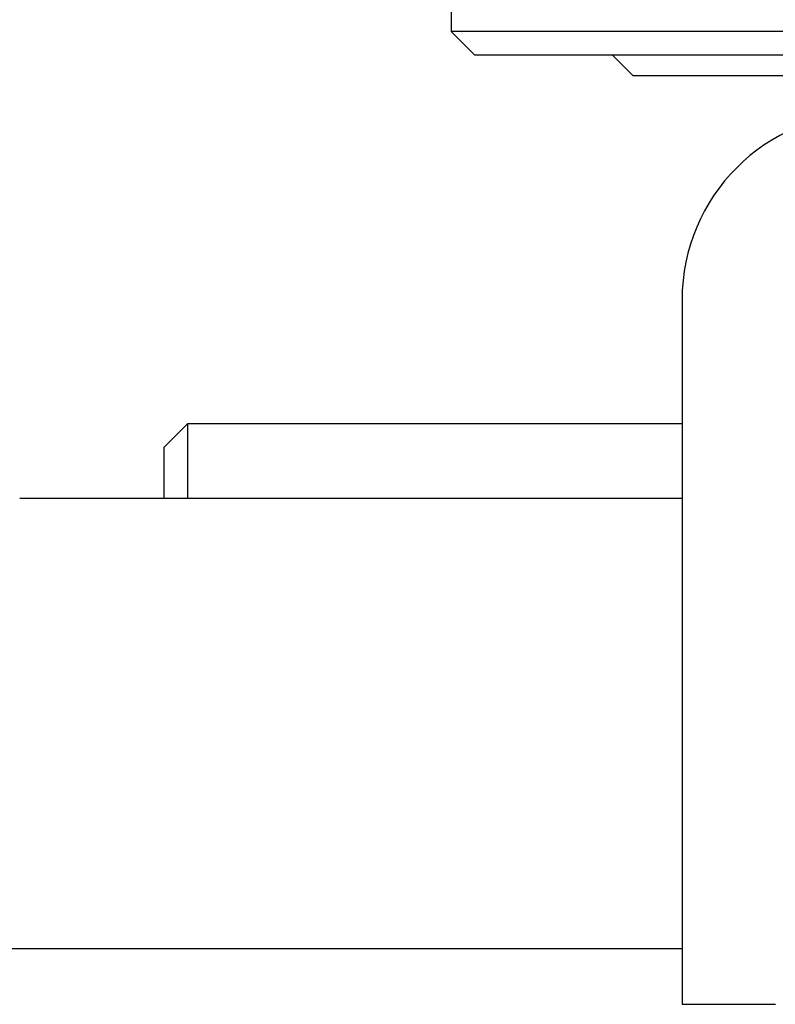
# Model space of a CAD drawing. Header units: millimetres. Extents: x 506 to 3445, y -268 to 1810.
# Tile 138 of 142: x 2496 to 2528, y 1309 to 1352. Entities that reach past the tile are written whole.
import ezdxf

# ---------------------------------------------------------------- set-up
doc = ezdxf.new("R2010")
doc.units = ezdxf.units.MM

msp = doc.modelspace()

# ---------------------------------------------------------------- linework, layer by layer
for p, q in [((2514.466, 1376.288), (2514.466, 1351.088)), ((2514.466, 1351.088), (2515.466, 1350.088)), ((2535.866, 1351.088), (2514.466, 1351.088)), ((2515.466, 1350.088), (2535.866, 1350.088)), ((2521.366, 1350.088), (2522.266, 1349.188)), ((2549.466, 1349.188), (2522.266, 1349.188)), ((2524.366, 1339.588), (2524.366, 1309.388)), ((2503.166, 1334.271), (2502.166, 1333.271)), ((2524.366, 1334.271), (2503.166, 1334.271)), ((2503.166, 1334.271), (2503.166, 1331.071)), ((2502.166, 1331.071), (2502.166, 1333.271)), ((2524.366, 1331.071), (2495.966, 1331.071)), ((2524.364, 1311.771), (2478.466, 1311.771)), ((2524.366, 1309.388), (2528.366, 1309.388))]:
    msp.add_line(p, q)
msp.add_arc((2532.366, 1339.588), 8, 90, 180)

doc.saveas('drawing.dxf')
